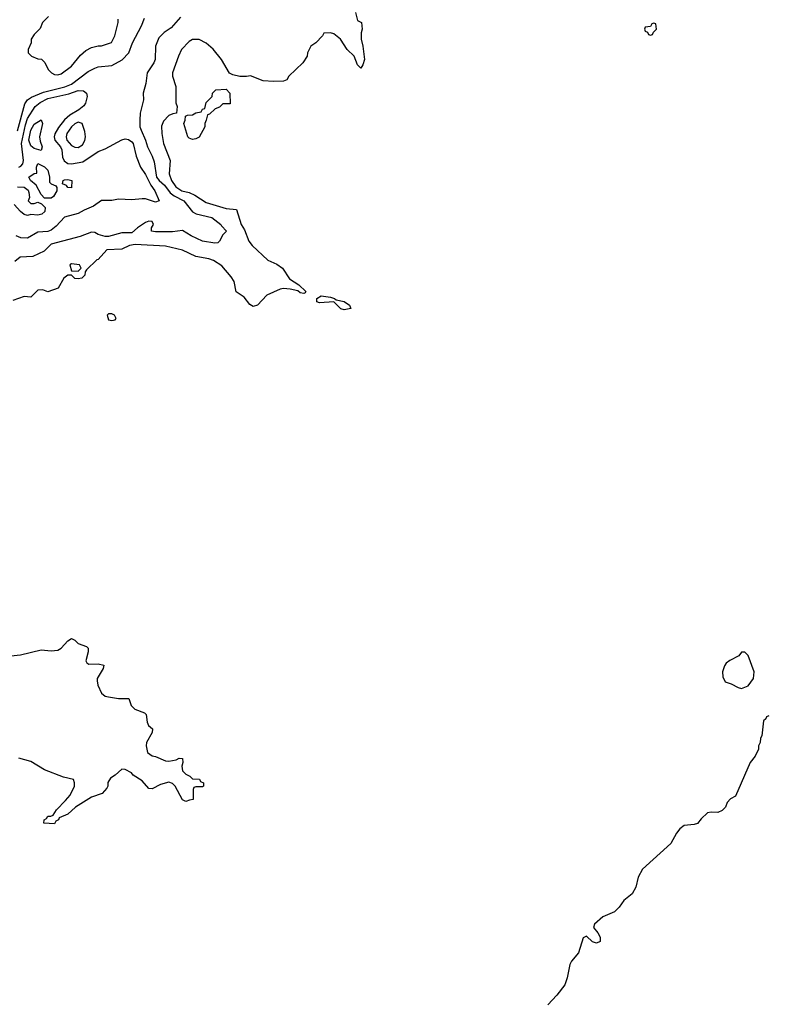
# Model space of a CAD drawing. Header units: inches. Extents: x 2668334 to 2765628, y 828034 to 955234.
# Tile 176 of 218: x 2701863 to 2706304, y 906033 to 911887. Entities that reach past the tile are written whole.
import ezdxf

# ---------------------------------------------------------------- set-up
doc = ezdxf.new("R2010")
doc.units = ezdxf.units.IN
doc.header["$MEASUREMENT"] = 0
doc.layers.add('C7900', color=7, linetype='Continuous')
doc.layers.add('C7901', color=7, linetype='Continuous')

msp = doc.modelspace()

# ---------------------------------------------------------------- linework, layer by layer
at = {"layer": 'C7900', "color": 4}
for points, elevation in [([(2701810, 908105.5), (2701868, 908110), (2701990, 908140.2), (2702050, 908135.2), (2702090, 908138.9), (2702110, 908150.4), (2702150, 908193.4), (2702170, 908207.3), (2702190, 908198.8), (2702210, 908178.8), (2702260.7, 908160.7), (2702270.5, 908150), (2702270.4, 908129.6), (2702256, 908076), (2702262.5, 908062.5), (2702274.8, 908054.8), (2702330, 908057.3), (2702362, 908050), (2702358.8, 908030), (2702323.8, 907970), (2702322.8, 907957.2), (2702326.4, 907930), (2702350, 907882.8), (2702370, 907865.5), (2702390, 907860.5), (2702450, 907850.4), (2702510.5, 907850.5), (2702525.5, 907810), (2702547, 907787), (2702605.2, 907765.2), (2702615.3, 907755.3), (2702620.5, 907710), (2702627.3, 907690), (2702652, 907670), (2702651, 907650), (2702617.3, 907590), (2702614.8, 907570), (2702622, 907530), (2702650.8, 907510.8), (2702670, 907506.8), (2702730, 907480.7), (2702750, 907479.1), (2702792.7, 907487.3), (2702810, 907496), (2702830, 907494), (2702831.6, 907471.6), (2702826, 907450), (2702830, 907422), (2702850, 907402), (2702874, 907390), (2702890, 907374), (2702931.6, 907371.6), (2702938, 907358), (2702954, 907350), (2702954, 907330), (2702950, 907326), (2702910, 907326), (2702898, 907322), (2702894, 907310), (2702894, 907250), (2702872.7, 907247.3), (2702850, 907238), (2702830, 907248.7), (2702786, 907330), (2702770, 907346), (2702750, 907354.5), (2702699.3, 907340.7), (2702650, 907314), (2702630, 907315.3), (2702590, 907362), (2702536.4, 907396.4), (2702528, 907410), (2702490, 907429), (2702470, 907432), (2702430, 907396), (2702402, 907378), (2702387.7, 907352.3), (2702386.8, 907330), (2702381.4, 907318.6), (2702352.7, 907287.3), (2702290, 907264), (2702195.5, 907204.5), (2702150, 907164), (2702098, 907142), (2702094, 907130), (2702078, 907122), (2702070, 907106), (2702006, 907110), (2702008, 907130), (2702022, 907138), (2702030, 907151), (2702048.4, 907151.6), (2702062, 907158), (2702082, 907190), (2702135.9, 907244.1), (2702162.5, 907277.5), (2702189.2, 907330), (2702189.2, 907350), (2702182, 907370), (2702123.9, 907383.9), (2702010, 907427), (2701930, 907476), (2701857.2, 907497.2)], 36), ([(2706312, 907748), (2706298, 907742), (2706294, 907730), (2706282, 907718), (2706272, 907630), (2706263.6, 907616.4), (2706262, 907590), (2706252, 907570), (2706251.3, 907550), (2706230.6, 907509.4), (2706201, 907470), (2706114, 907270), (2706085.4, 907254.6), (2706066, 907234), (2706055.3, 907204.7), (2706035.3, 907184.7), (2706010, 907174), (2705970, 907176), (2705948.1, 907171.9), (2705910, 907135.3), (2705890, 907108.7), (2705870, 907102), (2705810, 907096), (2705784.1, 907075.9), (2705764, 907050), (2705730.5, 906989.5), (2705563, 906837), (2705536, 906790), (2705522, 906730), (2705502, 906690), (2705451.3, 906650), (2705424.7, 906610), (2705396.8, 906583.2), (2705327.3, 906552.7), (2705278, 906510), (2705271.3, 906490), (2705297.7, 906457.7), (2705311.6, 906431.6), (2705310, 906406.6), (2705290, 906396.9), (2705264.9, 906404.9), (2705230, 906439), (2705210.8, 906429.2), (2705181.4, 906338.6), (2705141, 906290), (2705131, 906270), (2705114.8, 906190), (2705101, 906150), (2705052.8, 906087.2), (2705001, 906030)], 44)]:
    msp.add_lwpolyline(points, dxfattribs=dict(at, elevation=elevation))
at = {"layer": 'C7900', "color": 4, "elevation": 44}
msp.add_lwpolyline([(2706170, 908126), (2706150, 908126), (2706135.3, 908104.7), (2706082, 908078), (2706059.6, 908060.4), (2706050, 908046), (2706038, 908010), (2706039.6, 907979.6), (2706054, 907950), (2706090, 907938), (2706130, 907916), (2706150, 907911), (2706190, 907926), (2706221.2, 907970), (2706226, 908010), (2706190, 908106)], close=True, dxfattribs=at)
at = {"layer": 'C7901', "color": 4}
for points, elevation in [([(2703858, 911930), (2703870, 911882), (2703894, 911870), (2703898, 911830), (2703891.6, 911808.4), (2703891, 911770), (2703902, 911730), (2703910.6, 911650), (2703902, 911618), (2703890, 911598), (2703870, 911618), (2703849.2, 911670), (2703809.2, 911710), (2703768.7, 911770), (2703730, 911802), (2703710, 911808.7), (2703670, 911806), (2703662, 911790), (2703622, 911750), (2703592, 911730), (2703572, 911690), (2703571.3, 911670), (2703544.7, 911630), (2703462, 911550), (2703450.7, 911529.3), (2703430, 911522), (2703370, 911519), (2703310, 911524), (2703233.6, 911553.6), (2703210, 911548.7), (2703170, 911548.7), (2703130, 911558), (2703110, 911568), (2703061.2, 911650), (2703012.1, 911712.1), (2702970, 911748), (2702930, 911768), (2702890, 911768), (2702870, 911758), (2702824.7, 911710), (2702806, 911670), (2702771.6, 911571.6), (2702771.3, 911550), (2702791.3, 911490), (2702791.6, 911391.6), (2702798, 911370), (2702794, 911330), (2702772.7, 911327.3), (2702750, 911318), (2702716.9, 911283.1), (2702706.4, 911253.6), (2702707.3, 911210), (2702717.3, 911150), (2702757.3, 911050), (2702750.5, 910970), (2702764.9, 910930), (2702790, 910893.4), (2702826.8, 910870), (2702870, 910859.3), (2702904.4, 910844.4), (2702970, 910800.7), (2703090, 910764.9), (2703150, 910758), (2703179.1, 910670), (2703198, 910638), (2703224.4, 910570), (2703243.4, 910543.4), (2703337.4, 910457.4), (2703390, 910432.7), (2703424, 910410), (2703465.2, 910345.2), (2703521, 910310), (2703562, 910270), (2703558, 910262), (2703550, 910258), (2703530, 910262), (2703514.6, 910274.6), (2703470, 910284), (2703430, 910289), (2703410, 910284), (2703332, 910250), (2703274.8, 910190), (2703250, 910182), (2703230, 910193.2), (2703196.2, 910236.2), (2703149.8, 910269.8), (2703137.6, 910330), (2703118.4, 910358.4), (2703063.3, 910423.3), (2703014.8, 910454.8), (2702985.7, 910465.7), (2702910, 910479.8), (2702830, 910516.9), (2702730, 910540.4), (2702550, 910551.1), (2702515.8, 910544.2), (2702470, 910522.7), (2702381.4, 910518.6), (2702330, 910462), (2702321, 910459), (2702259.6, 910400.4), (2702251.3, 910388.7), (2702250, 910368), (2702232, 910350), (2702210, 910345.2), (2702190, 910349), (2702170, 910368), (2702150, 910368), (2702126, 910350), (2702092, 910290), (2702030, 910269), (2702000.4, 910280.4), (2701970, 910279), (2701930, 910238), (2701890, 910242), (2701822.3, 910217.7)], 36), ([(2702819.3, 911900.7), (2702762, 911838), (2702721.6, 911810), (2702690, 911778.4), (2702668.9, 911730), (2702668.4, 911650), (2702660.4, 911630), (2702620.4, 911570), (2702613, 911507), (2702596, 911450), (2702599.1, 911410), (2702579.3, 911330), (2702576.4, 911290), (2702577.1, 911250), (2702583.8, 911230), (2702610.4, 911170), (2702621.6, 911130), (2702650, 911076), (2702662, 911042), (2702676.5, 910950), (2702692.2, 910930), (2702723.2, 910903.2), (2702757.7, 910857.7), (2702780.2, 910840.2), (2702838.4, 910810), (2702890, 910744.4), (2702911.6, 910731.6), (2703004.7, 910710), (2703058, 910670), (2703061, 910661), (2703091.3, 910630), (2703070, 910608), (2703050.7, 910569.3), (2703039.1, 910560.9), (2703022.8, 910557.2), (2702949.4, 910569.4), (2702881.5, 910601.5), (2702830, 910632.7), (2702770, 910626), (2702670, 910625.2), (2702646, 910630), (2702646, 910650), (2702658, 910670), (2702650, 910686), (2702630, 910688), (2702610, 910682), (2702562, 910650), (2702530, 910619), (2702470, 910619.5), (2702390, 910598.4), (2702370, 910598.4), (2702328.7, 910610), (2702310, 910621.2), (2702290, 910623.7), (2702222.8, 910597.2), (2702050, 910552.3), (2702008.7, 910511.3), (2701942, 910478), (2701866, 910474), (2701834.8, 910450)], 32), ([(2701850, 911226.8), (2701894.5, 911385.5), (2701909.7, 911410.3), (2701933.9, 911426.1), (2702004.8, 911455.2), (2702131.8, 911488.2), (2702170, 911504.2), (2702270, 911579.3), (2702310, 911599.3), (2702330, 911605.5), (2702410, 911613.4), (2702472.7, 911647.3), (2702511.8, 911690), (2702534, 911750), (2702586, 911850), (2702604.7, 911895.3)], 32), ([(2702033.4, 911906.6), (2701998, 911870), (2701985.4, 911834.6), (2701950, 911798), (2701932, 911770), (2701931.6, 911748.4), (2701914, 911710), (2701914, 911690), (2701934, 911670), (2701970, 911654), (2701992.7, 911652.7), (2702011.6, 911631.6), (2702032, 911590), (2702052, 911570), (2702070, 911561), (2702090, 911558.8), (2702110, 911564), (2702170, 911611), (2702224.1, 911675.9), (2702256.5, 911703.5), (2702290, 911721), (2702330, 911731.3), (2702350, 911731.3), (2702408.4, 911751.6), (2702428.7, 911790), (2702448.7, 911870), (2702448.7, 911890)], 36), ([(2701859, 911010), (2701870, 911015.5), (2701881.6, 911030), (2701886, 911050), (2701873.8, 911150), (2701897.7, 911262.3), (2701910, 911299.5), (2701954.3, 911370), (2701985, 911395), (2702030, 911417.8), (2702154.5, 911445.5), (2702210, 911465.3), (2702243, 911463), (2702261, 911450), (2702264, 911430), (2702254, 911390), (2702244.7, 911375.3), (2702214, 911350), (2702160.8, 911319.2), (2702130, 911292), (2702093.5, 911246.5), (2702072.3, 911207.7), (2702068, 911190), (2702072.7, 911170), (2702105.3, 911130), (2702113.3, 911113.3), (2702118, 911070), (2702126.8, 911046.8), (2702150, 911032), (2702170, 911029), (2702238.8, 911041.2), (2702330, 911104), (2702370, 911119.1), (2702470, 911173.4), (2702490, 911178.8), (2702510, 911174.8), (2702530, 911161), (2702536.3, 911150), (2702555.8, 911075.8), (2702580.7, 911010), (2702610, 910966), (2702642.3, 910902.3), (2702666, 910870), (2702690.7, 910809.3), (2702670, 910801.2), (2702610, 910820.9), (2702590, 910822), (2702530, 910816.2), (2702450, 910820.7), (2702410, 910812), (2702350, 910812.3), (2702302.2, 910777.8), (2702245.5, 910754.5), (2702210, 910734), (2702130, 910712.3), (2702080.2, 910659.8), (2702050, 910635.8), (2702030, 910628.5), (2701970, 910623.5), (2701910, 910587.8), (2701870, 910589.6), (2701842, 910602)], 28), ([(2701850, 910894), (2701890.7, 910890.7), (2701913.4, 910873.4), (2701918.5, 910858.5), (2701921, 910830), (2701914, 910810), (2701930, 910794), (2701950, 910794), (2701970, 910802), (2701992.7, 910792.7), (2702014, 910770), (2702012.7, 910747.3), (2701994, 910730), (2701970, 910724), (2701930, 910728.7), (2701910, 910722), (2701890, 910728.7), (2701867.3, 910747.3), (2701830, 910788.7)], 24)]:
    msp.add_lwpolyline(points, dxfattribs=dict(at, elevation=elevation))
for points, elevation in [([(2705630, 911866), (2705618, 911862), (2705610, 911846), (2705578, 911842), (2705574, 911830), (2705578, 911818), (2705592.7, 911812.7), (2705598, 911798), (2705610, 911794), (2705622, 911798), (2705627.3, 911812.7), (2705646, 911830), (2705642, 911862)], 44), ([(2702890, 911175.3), (2702870, 911182), (2702862, 911190), (2702838, 911270), (2702846, 911290), (2702847.3, 911312.7), (2702860.4, 911319.6), (2702890, 911322), (2702910, 911332), (2702942, 911338), (2702950, 911354), (2702962, 911358), (2702970, 911394), (2703006, 911430), (2703008, 911450), (2703028, 911470), (2703090, 911474), (2703112, 911450), (2703112.7, 911387.3), (2703070, 911386), (2703050, 911366), (2703023.6, 911356.4), (2702990, 911326), (2702978, 911322), (2702971.6, 911288.4), (2702962, 911270), (2702962, 911250), (2702930, 911188.7), (2702910, 911178)], 36), ([(2701990, 911109), (2701950, 911121.2), (2701930, 911137.2), (2701918.4, 911170), (2701930, 911230.8), (2701950, 911266), (2701990, 911291), (2701998.8, 911270), (2701980.5, 911190), (2701984.1, 911164.1), (2701997.3, 911130)], 24), ([(2702210, 911277.6), (2702190, 911267.6), (2702170, 911249.6), (2702144.2, 911210), (2702138.7, 911190), (2702143.1, 911170), (2702170, 911139.3), (2702190, 911128), (2702210, 911126), (2702237, 911143), (2702250.9, 911169.1), (2702253.7, 911190), (2702250, 911222), (2702234.5, 911270)], 32), ([(2702010, 910826), (2701990, 910848), (2701962, 910902), (2701928, 910930), (2701918, 910950), (2701950, 910972), (2701966, 910974), (2701964, 911010), (2701970, 911032), (2702010, 911012), (2702030, 910992), (2702040.7, 910950), (2702041, 910921), (2702050.9, 910910.9), (2702078.8, 910898.8), (2702084.7, 910890), (2702084.7, 910870), (2702063.6, 910836.4), (2702050, 910826)], 24), ([(2702170, 910888), (2702150, 910888.7), (2702140.4, 910900.4), (2702118, 910910), (2702122, 910930), (2702130, 910934.8), (2702150, 910936), (2702172, 910930)], 24), ([(2702170, 910435.3), (2702162, 910430), (2702170, 910394), (2702210, 910392), (2702228, 910410), (2702218, 910430)], 36), ([(2703790, 910162), (2703770, 910168.7), (2703728.7, 910208.7), (2703643.1, 910203.1), (2703628.7, 910208.7), (2703628, 910230), (2703654.6, 910245.4), (2703710, 910238), (2703734, 910230), (2703742, 910222), (2703790, 910211), (2703822, 910190), (2703830, 910169)], 36), ([(2702410, 910138), (2702390, 910138), (2702382, 910130), (2702390, 910102), (2702410, 910098), (2702430, 910102), (2702435.3, 910110), (2702426, 910130)], 44)]:
    msp.add_lwpolyline(points, close=True, dxfattribs=dict(at, elevation=elevation))

doc.saveas('drawing.dxf')
